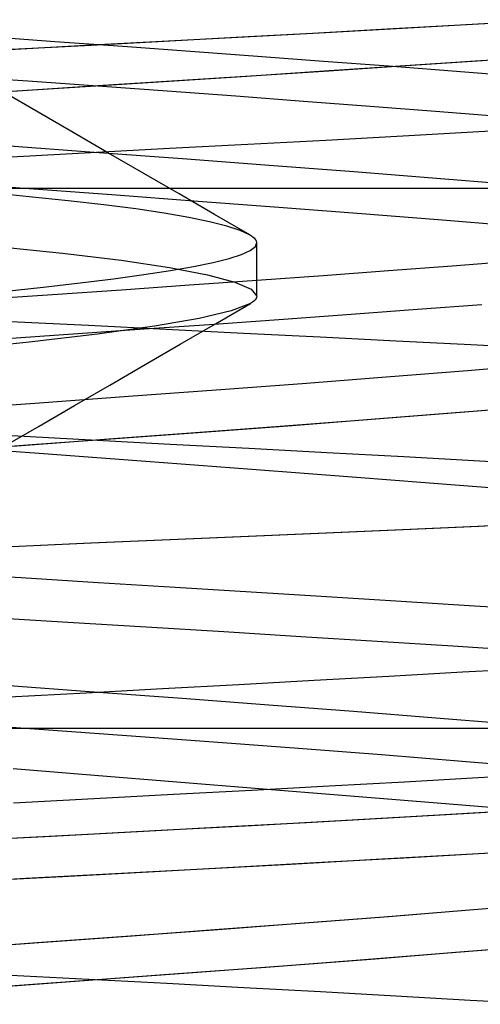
# Model space of a CAD drawing. Header units: millimetres. Extents: x 0 to 93, y -1.2 to 50.
# Tile 77 of 140: x 85.7 to 86.1, y 1.5 to 2.5. Entities that reach past the tile are written whole.
import ezdxf

# ---------------------------------------------------------------- set-up
doc = ezdxf.new("R2010")
doc.units = ezdxf.units.MM
doc.layers.add('MAIN-1', color=7, linetype='Continuous')
doc.layers.add('MAIN-2', color=7, linetype='Continuous')

msp = doc.modelspace()

# ---------------------------------------------------------------- linework, layer by layer
at = {"layer": 'MAIN-1'}
for p, q in [((86.17488, 2.35615), (86.10611, 2.35223)), ((85.96452, 2.34448), (85.89231, 2.34063)), ((86.0359, 2.34834), (85.96452, 2.34448)), ((86.10611, 2.35223), (86.0359, 2.34834)), ((85.81956, 2.33679), (85.74651, 2.33293)), ((85.89231, 2.34063), (85.81956, 2.33679)), ((85.74651, 2.33293), (85.67328, 2.32905)), ((86.09563, 2.13134), (86.16811, 2.13734)), ((86.02032, 2.12534), (86.09563, 2.13134)), ((85.86284, 2.11333), (85.94257, 2.11934)), ((85.94257, 2.11934), (86.02032, 2.12534)), ((85.69929, 2.10133), (85.78158, 2.10733)), ((85.78158, 2.10733), (85.86284, 2.11333)), ((85.61643, 2.09533), (85.69929, 2.10133)), ((86.08466, 2.09225), (86.15658, 2.09817)), ((86.01015, 2.08634), (86.08466, 2.09225)), ((85.85435, 2.0745), (85.93323, 2.08042)), ((85.93323, 2.08042), (86.01015, 2.08634)), ((85.77399, 2.06857), (85.85435, 2.0745)), ((85.61013, 2.05667), (85.69247, 2.06263)), ((85.69247, 2.06263), (85.77399, 2.06857)), ((86.15824, 1.85543), (86.09122, 1.85164)), ((85.95381, 1.84394), (85.88383, 1.84007)), ((86.02302, 1.84781), (85.95381, 1.84394)), ((86.09122, 1.85164), (86.02302, 1.84781)), ((85.81329, 1.83623), (85.74236, 1.83243)), ((85.88383, 1.84007), (85.81329, 1.83623)), ((85.74236, 1.83243), (85.67122, 1.82864)), ((86.09768, 1.6315), (86.16989, 1.63747)), ((85.94518, 1.61954), (86.02262, 1.62552)), ((86.02262, 1.62552), (86.09768, 1.6315)), ((85.8658, 1.61356), (85.94518, 1.61954)), ((85.70307, 1.60161), (85.78494, 1.60759)), ((85.78494, 1.60759), (85.8658, 1.61356)), ((85.62065, 1.59563), (85.70307, 1.60161)), ((86.06577, 1.59073), (86.14021, 1.59678)), ((85.98848, 1.58466), (86.06577, 1.59073)), ((85.8273, 1.57251), (85.90878, 1.57858)), ((85.90878, 1.57858), (85.98848, 1.58466)), ((85.74471, 1.56644), (85.8273, 1.57251)), ((85.66151, 1.56039), (85.74471, 1.56644))]:
    msp.add_line(p, q, dxfattribs=at)
at = {"layer": 'MAIN-2'}
for p, q in [((86.08939, 2.45145), (86.15634, 2.45524)), ((86.10538, 2.45235), (86.1743, 2.45627)), ((85.95261, 2.44389), (86.02143, 2.44766)), ((85.96433, 2.44453), (86.03533, 2.44843)), ((86.02143, 2.44766), (86.08939, 2.45145)), ((86.03533, 2.44843), (86.10538, 2.45235)), ((85.71357, 2.4359), (85.65049, 2.44044)), ((85.71357, 2.4359), (85.65049, 2.44044)), ((85.77653, 2.43136), (85.71357, 2.4359)), ((85.77653, 2.43136), (85.71357, 2.4359)), ((85.74215, 2.43253), (85.81284, 2.43633)), ((85.74696, 2.43279), (85.82, 2.43671)), ((85.81284, 2.43633), (85.88303, 2.44011)), ((85.82, 2.43671), (85.89252, 2.44062)), ((85.88303, 2.44011), (85.95261, 2.44389)), ((85.89252, 2.44062), (85.96433, 2.44453)), ((85.67114, 2.42872), (85.74215, 2.43253)), ((85.67355, 2.42885), (85.74696, 2.43279)), ((85.83913, 2.4268), (85.77653, 2.43136)), ((85.83913, 2.4268), (85.77653, 2.43136)), ((85.90117, 2.42223), (85.83913, 2.4268)), ((85.90117, 2.42223), (85.83913, 2.4268)), ((85.96238, 2.41766), (85.90117, 2.42223)), ((85.96238, 2.41766), (85.90117, 2.42223)), ((86.02255, 2.41308), (85.96238, 2.41766)), ((86.02255, 2.41308), (85.96238, 2.41766)), ((86.10322, 2.41776), (86.03347, 2.41309)), ((86.1095, 2.41818), (86.03893, 2.41346)), ((86.17188, 2.42241), (86.10322, 2.41776)), ((85.96281, 2.40843), (85.89133, 2.40376)), ((85.96741, 2.40873), (85.89506, 2.404)), ((86.03347, 2.41309), (85.96281, 2.40843)), ((86.03893, 2.41346), (85.96741, 2.40873)), ((86.08143, 2.4085), (86.02255, 2.41308)), ((86.08143, 2.4085), (86.02255, 2.41308)), ((86.13882, 2.40392), (86.08143, 2.4085)), ((86.13882, 2.40392), (86.08143, 2.4085)), ((85.62335, 2.40426), (85.68839, 2.39959)), ((85.62335, 2.40426), (85.68839, 2.39959)), ((85.68839, 2.39959), (85.75318, 2.39492)), ((85.68839, 2.39959), (85.75318, 2.39492)), ((85.82198, 2.39928), (85.7483, 2.39455)), ((85.89133, 2.40376), (85.81915, 2.39909)), ((85.89506, 2.404), (85.82198, 2.39928)), ((85.74641, 2.39443), (85.67329, 2.38975)), ((85.7483, 2.39455), (85.67424, 2.38981)), ((85.81915, 2.39909), (85.74641, 2.39443)), ((85.75318, 2.39492), (85.81751, 2.39026)), ((85.75318, 2.39492), (85.81751, 2.39026)), ((85.81751, 2.39026), (85.88118, 2.38559)), ((85.81751, 2.39026), (85.88118, 2.38559)), ((85.69783, 2.37074), (85.66508, 2.38977)), ((85.88118, 2.38559), (85.94396, 2.38092)), ((85.88118, 2.38559), (85.94396, 2.38092)), ((85.94396, 2.38092), (86.00565, 2.37626)), ((85.94396, 2.38092), (86.00565, 2.37626)), ((86.00565, 2.37626), (86.06599, 2.37159)), ((86.00565, 2.37626), (86.06599, 2.37159)), ((85.73055, 2.35173), (85.69783, 2.37074)), ((86.06599, 2.37159), (86.1248, 2.36693)), ((86.06599, 2.37159), (86.1248, 2.36693)), ((86.17488, 2.35615), (86.10611, 2.35223)), ((85.76328, 2.33272), (85.73055, 2.35173)), ((85.96452, 2.34448), (85.89231, 2.34063)), ((86.0359, 2.34834), (85.96452, 2.34448)), ((86.10611, 2.35223), (86.0359, 2.34834)), ((85.74995, 2.33326), (85.66737, 2.33926)), ((85.74995, 2.33326), (85.66737, 2.33926)), ((85.81956, 2.33679), (85.74651, 2.33293)), ((85.89231, 2.34063), (85.81956, 2.33679)), ((85.74651, 2.33293), (85.67328, 2.32905)), ((85.83167, 2.32725), (85.74995, 2.33326)), ((85.83167, 2.32725), (85.74995, 2.33326)), ((85.79594, 2.31375), (85.76328, 2.33272)), ((85.91205, 2.32125), (85.83167, 2.32725)), ((85.91205, 2.32125), (85.83167, 2.32725)), ((85.9906, 2.31525), (85.91205, 2.32125)), ((85.9906, 2.31525), (85.91205, 2.32125)), ((85.82863, 2.29478), (85.79594, 2.31375)), ((86.06689, 2.30924), (85.9906, 2.31525)), ((86.06689, 2.30924), (85.9906, 2.31525)), ((86.14054, 2.30324), (86.06689, 2.30924)), ((86.14054, 2.30324), (86.06689, 2.30924)), ((86.84755, 2.3), (85.6, 2.3)), ((85.6853, 2.29976), (85.60395, 2.30565)), ((85.6853, 2.29976), (85.60395, 2.30565)), ((85.76624, 2.29386), (85.6853, 2.29976)), ((85.76624, 2.29386), (85.6853, 2.29976)), ((85.68963, 2.29229), (85.65025, 2.29609)), ((85.72582, 2.28851), (85.68963, 2.29229)), ((85.84631, 2.28797), (85.76624, 2.29386)), ((85.84631, 2.28797), (85.76624, 2.29386)), ((85.86131, 2.27581), (85.82863, 2.29478)), ((85.75876, 2.28472), (85.72582, 2.28851)), ((85.78838, 2.28089), (85.75876, 2.28472)), ((85.81464, 2.27702), (85.78838, 2.28089)), ((85.92496, 2.28207), (85.84631, 2.28797)), ((85.92496, 2.28207), (85.84631, 2.28797)), ((86.0017, 2.27618), (85.92496, 2.28207)), ((86.0017, 2.27618), (85.92496, 2.28207)), ((85.83749, 2.27309), (85.81464, 2.27702)), ((85.85686, 2.26911), (85.83749, 2.27309)), ((85.894, 2.25684), (85.86131, 2.27581)), ((86.0764, 2.27028), (86.0017, 2.27618)), ((86.0764, 2.27028), (86.0017, 2.27618)), ((85.87273, 2.26507), (85.85686, 2.26911)), ((85.88506, 2.26103), (85.87273, 2.26507)), ((86.14906, 2.26433), (86.0764, 2.27028)), ((86.14906, 2.26433), (86.0764, 2.27028)), ((85.89381, 2.25699), (85.88506, 2.26103)), ((85.89573, 2.25579), (85.89381, 2.25699)), ((85.89733, 2.25459), (85.89573, 2.25579)), ((85.89861, 2.2534), (85.89733, 2.25459)), ((85.89956, 2.2522), (85.89861, 2.2534)), ((85.65723, 2.24644), (85.72057, 2.24002)), ((85.89452, 2.24229), (85.89921, 2.24604)), ((85.89921, 2.24604), (85.90048, 2.24984)), ((85.90018, 2.25102), (85.89956, 2.2522)), ((85.90048, 2.24984), (85.90018, 2.25102)), ((85.9005, 2.20029), (85.9005, 2.24929)), ((85.72057, 2.24002), (85.77486, 2.23346)), ((85.86008, 2.23123), (85.87492, 2.23491)), ((85.87492, 2.23491), (85.88642, 2.23858)), ((85.88642, 2.23858), (85.89452, 2.24229)), ((85.77486, 2.23346), (85.81973, 2.22677)), ((85.81973, 2.22677), (85.85487, 2.22)), ((85.82045, 2.22382), (85.84191, 2.22754)), ((85.84191, 2.22754), (85.86008, 2.23123)), ((86.02248, 2.22376), (86.08158, 2.22821)), ((86.02248, 2.22376), (86.08158, 2.22821)), ((86.08158, 2.22821), (86.13895, 2.23266)), ((86.08158, 2.22821), (86.13895, 2.23266)), ((85.76787, 2.21623), (85.79575, 2.22005)), ((85.79575, 2.22005), (85.82045, 2.22382)), ((85.85487, 2.22), (85.88013, 2.21324)), ((85.90064, 2.21489), (85.96206, 2.21931)), ((85.90064, 2.21489), (85.96206, 2.21931)), ((85.96206, 2.21931), (86.02248, 2.22376)), ((85.96206, 2.21931), (86.02248, 2.22376)), ((85.66556, 2.20448), (85.70271, 2.20843)), ((85.70271, 2.20843), (85.73683, 2.21235)), ((85.73683, 2.21235), (85.76787, 2.21623)), ((85.77518, 2.20607), (85.83834, 2.21048)), ((85.77518, 2.20607), (85.83834, 2.21048)), ((85.83834, 2.21048), (85.90064, 2.21489)), ((85.83834, 2.21048), (85.90064, 2.21489)), ((85.88013, 2.21324), (85.89539, 2.2066)), ((85.64655, 2.19723), (85.71119, 2.20166)), ((85.64655, 2.19723), (85.71119, 2.20166)), ((85.71119, 2.20166), (85.77518, 2.20607)), ((85.71119, 2.20166), (85.77518, 2.20607)), ((85.89539, 2.2066), (85.9005, 2.2001)), ((85.90034, 2.19896), (85.89985, 2.19782)), ((85.9005, 2.2001), (85.90034, 2.19896)), ((85.86217, 2.17449), (85.89474, 2.19338)), ((85.89468, 2.19331), (85.87688, 2.18641)), ((85.89645, 2.19443), (85.89468, 2.19331)), ((85.89791, 2.19556), (85.89645, 2.19443)), ((85.89904, 2.19669), (85.89791, 2.19556)), ((85.89985, 2.19782), (85.89904, 2.19669)), ((86.10893, 2.19219), (86.04929, 2.18764)), ((86.10893, 2.19219), (86.04929, 2.18764)), ((85.87688, 2.18641), (85.84721, 2.17939)), ((85.98803, 2.18309), (85.92522, 2.17853)), ((85.98803, 2.18309), (85.92522, 2.17853)), ((86.04929, 2.18764), (85.98803, 2.18309)), ((86.04929, 2.18764), (85.98803, 2.18309)), ((85.67239, 2.17669), (85.74468, 2.17312)), ((85.67239, 2.17669), (85.74468, 2.17312)), ((85.74468, 2.17312), (85.81672, 2.16955)), ((85.74468, 2.17312), (85.81672, 2.16955)), ((85.80584, 2.17219), (85.75301, 2.16483)), ((85.86115, 2.17396), (85.79614, 2.16941)), ((85.86115, 2.17396), (85.79614, 2.16941)), ((85.84721, 2.17939), (85.80584, 2.17219)), ((85.82961, 2.1556), (85.86217, 2.17449)), ((85.92522, 2.17853), (85.86115, 2.17396)), ((85.92522, 2.17853), (85.86115, 2.17396)), ((85.73051, 2.16486), (85.66442, 2.16033)), ((85.73051, 2.16486), (85.66442, 2.16033)), ((85.75301, 2.16483), (85.68955, 2.15746)), ((85.79614, 2.16941), (85.73051, 2.16486)), ((85.79614, 2.16941), (85.73051, 2.16486)), ((85.81672, 2.16955), (85.88833, 2.16599)), ((85.81672, 2.16955), (85.88833, 2.16599)), ((85.88833, 2.16599), (85.95934, 2.16243)), ((85.88833, 2.16599), (85.95934, 2.16243)), ((85.95934, 2.16243), (86.02956, 2.15888)), ((85.95934, 2.16243), (86.02956, 2.15888)), ((85.68955, 2.15746), (85.61632, 2.15024)), ((85.79702, 2.1367), (85.82961, 2.1556)), ((86.02956, 2.15888), (86.09881, 2.15536)), ((86.02956, 2.15888), (86.09881, 2.15536)), ((86.09881, 2.15536), (86.16685, 2.15186)), ((86.09881, 2.15536), (86.16685, 2.15186)), ((85.76443, 2.11779), (85.79702, 2.1367)), ((86.09563, 2.13134), (86.16811, 2.13734)), ((86.02032, 2.12534), (86.09563, 2.13134)), ((85.73171, 2.0988), (85.76443, 2.11779)), ((85.86284, 2.11333), (85.94257, 2.11934)), ((85.94257, 2.11934), (86.02032, 2.12534)), ((85.69929, 2.10133), (85.78158, 2.10733)), ((85.78158, 2.10733), (85.86284, 2.11333)), ((85.61643, 2.09533), (85.69929, 2.10133)), ((85.69899, 2.0798), (85.73171, 2.0988)), ((85.99901, 2.08547), (86.07344, 2.09135)), ((86.07344, 2.09135), (86.14532, 2.09722)), ((85.92225, 2.07959), (85.99901, 2.08547)), ((85.66624, 2.06078), (85.69899, 2.0798)), ((85.67352, 2.07097), (85.747, 2.06703)), ((85.67352, 2.07097), (85.747, 2.06703)), ((85.76359, 2.06781), (85.84363, 2.0737)), ((85.84363, 2.0737), (85.92225, 2.07959)), ((85.6, 2.06197), (85.69904, 2.05466)), ((85.6, 2.06197), (85.69904, 2.05466)), ((85.60053, 2.05598), (85.68245, 2.06191)), ((85.68245, 2.06191), (85.76359, 2.06781)), ((85.747, 2.06703), (85.82027, 2.06311)), ((85.747, 2.06703), (85.82027, 2.06311)), ((85.82027, 2.06311), (85.89316, 2.05923)), ((85.82027, 2.06311), (85.89316, 2.05923)), ((85.69904, 2.05466), (85.79783, 2.04731)), ((85.69904, 2.05466), (85.79783, 2.04731)), ((85.89316, 2.05923), (85.96545, 2.05538)), ((85.89316, 2.05923), (85.96545, 2.05538)), ((85.96545, 2.05538), (86.03687, 2.05153)), ((85.96545, 2.05538), (86.03687, 2.05153)), ((85.79783, 2.04731), (85.89597, 2.03993)), ((85.79783, 2.04731), (85.89597, 2.03993)), ((86.03687, 2.05153), (86.10716, 2.04765)), ((86.03687, 2.05153), (86.10716, 2.04765)), ((86.10716, 2.04765), (86.17608, 2.04372)), ((86.10716, 2.04765), (86.17608, 2.04372)), ((85.89597, 2.03993), (85.99301, 2.03252)), ((85.89597, 2.03993), (85.99301, 2.03252)), ((85.99301, 2.03252), (86.08842, 2.02508)), ((85.99301, 2.03252), (86.08842, 2.02508)), ((86.08842, 2.02508), (86.1817, 2.0176)), ((86.08842, 2.02508), (86.1817, 2.0176)), ((86.17405, 1.98995), (86.10537, 1.98679)), ((86.17507, 1.98999), (86.10629, 1.98683)), ((85.96438, 1.98052), (85.89249, 1.9774)), ((85.96505, 1.98055), (85.89303, 1.97742)), ((86.03541, 1.98365), (85.96438, 1.98052)), ((86.0362, 1.98369), (85.96505, 1.98055)), ((86.10537, 1.98679), (86.03541, 1.98365)), ((86.10629, 1.98683), (86.0362, 1.98369)), ((85.74687, 1.97115), (85.67351, 1.96803)), ((85.74715, 1.97116), (85.67365, 1.96804)), ((85.81992, 1.97427), (85.74687, 1.97115)), ((85.82033, 1.97429), (85.74715, 1.97116)), ((85.89249, 1.9774), (85.81992, 1.97427)), ((85.89303, 1.97742), (85.82033, 1.97429)), ((85.68217, 1.93902), (85.61083, 1.9434)), ((85.68217, 1.93902), (85.61083, 1.9434)), ((85.75362, 1.93465), (85.68217, 1.93902)), ((85.75362, 1.93465), (85.68217, 1.93902)), ((85.82481, 1.93028), (85.75362, 1.93465)), ((85.82481, 1.93028), (85.75362, 1.93465)), ((85.89539, 1.92594), (85.82481, 1.93028)), ((85.89539, 1.92594), (85.82481, 1.93028)), ((85.96518, 1.9216), (85.89539, 1.92594)), ((85.96518, 1.9216), (85.89539, 1.92594)), ((86.03415, 1.91727), (85.96518, 1.9216)), ((86.03415, 1.91727), (85.96518, 1.9216)), ((86.10229, 1.91293), (86.03415, 1.91727)), ((86.10229, 1.91293), (86.03415, 1.91727)), ((86.16945, 1.90858), (86.10229, 1.91293)), ((86.16945, 1.90858), (86.10229, 1.91293)), ((85.65272, 1.90271), (85.72552, 1.89825)), ((85.65272, 1.90271), (85.72552, 1.89825)), ((85.72552, 1.89825), (85.79795, 1.89381)), ((85.72552, 1.89825), (85.79795, 1.89381)), ((85.79795, 1.89381), (85.86986, 1.88939)), ((85.79795, 1.89381), (85.86986, 1.88939)), ((85.86986, 1.88939), (85.94123, 1.88497)), ((85.86986, 1.88939), (85.94123, 1.88497)), ((85.94123, 1.88497), (86.01205, 1.88054)), ((85.94123, 1.88497), (86.01205, 1.88054)), ((86.01205, 1.88054), (86.08211, 1.8761)), ((86.01205, 1.88054), (86.08211, 1.8761)), ((86.08211, 1.8761), (86.15105, 1.87166)), ((86.08211, 1.8761), (86.15105, 1.87166)), ((86.15824, 1.85543), (86.09122, 1.85164)), ((85.95381, 1.84394), (85.88383, 1.84007)), ((86.02302, 1.84781), (85.95381, 1.84394)), ((86.09122, 1.85164), (86.02302, 1.84781)), ((85.74968, 1.83327), (85.6672, 1.83928)), ((85.74968, 1.83327), (85.6672, 1.83928)), ((85.81329, 1.83623), (85.74236, 1.83243)), ((85.88383, 1.84007), (85.81329, 1.83623)), ((85.74236, 1.83243), (85.67122, 1.82864)), ((85.83128, 1.82727), (85.74968, 1.83327)), ((85.83128, 1.82727), (85.74968, 1.83327)), ((85.91158, 1.82127), (85.83128, 1.82727)), ((85.91158, 1.82127), (85.83128, 1.82727)), ((85.99013, 1.81527), (85.91158, 1.82127)), ((85.99013, 1.81527), (85.91158, 1.82127)), ((86.0665, 1.80927), (85.99013, 1.81527)), ((86.0665, 1.80927), (85.99013, 1.81527)), ((86.14027, 1.80327), (86.0665, 1.80927)), ((86.14027, 1.80327), (86.0665, 1.80927)), ((85.6, 1.8), (86.78513, 1.8)), ((85.6, 1.8), (86.78513, 1.8)), ((85.69901, 1.79876), (85.61708, 1.8047)), ((85.69901, 1.79876), (85.61708, 1.8047)), ((85.78026, 1.79283), (85.69901, 1.79876)), ((85.78026, 1.79283), (85.69901, 1.79876)), ((85.86047, 1.7869), (85.78026, 1.79283)), ((85.86047, 1.7869), (85.78026, 1.79283)), ((85.93924, 1.78097), (85.86047, 1.7869)), ((85.93924, 1.78097), (85.86047, 1.7869)), ((86.01611, 1.77505), (85.93924, 1.78097)), ((86.01611, 1.77505), (85.93924, 1.78097)), ((86.09075, 1.76912), (86.01611, 1.77505)), ((86.09075, 1.76912), (86.01611, 1.77505)), ((85.67474, 1.76245), (85.75026, 1.75625)), ((85.67474, 1.76245), (85.75026, 1.75625)), ((86.16286, 1.76318), (86.09075, 1.76912)), ((86.16286, 1.76318), (86.09075, 1.76912)), ((85.75026, 1.75625), (85.82636, 1.75006)), ((85.75026, 1.75625), (85.82636, 1.75006)), ((86.03745, 1.75028), (86.10573, 1.75411)), ((86.03745, 1.75028), (86.10573, 1.75411)), ((86.10573, 1.75411), (86.17245, 1.75791)), ((86.10573, 1.75411), (86.17245, 1.75791)), ((85.82346, 1.7386), (85.8961, 1.74251)), ((85.82346, 1.7386), (85.8961, 1.74251)), ((85.82636, 1.75006), (85.90284, 1.74388)), ((85.82636, 1.75006), (85.90284, 1.74388)), ((85.8961, 1.74251), (85.9675, 1.74641)), ((85.8961, 1.74251), (85.9675, 1.74641)), ((85.90284, 1.74388), (85.97953, 1.73771)), ((85.90284, 1.74388), (85.97953, 1.73771)), ((85.9675, 1.74641), (86.03745, 1.75028)), ((85.9675, 1.74641), (86.03745, 1.75028)), ((85.67527, 1.73074), (85.7498, 1.73468)), ((85.67527, 1.73074), (85.7498, 1.73468)), ((85.7498, 1.73468), (85.82346, 1.7386)), ((85.7498, 1.73468), (85.82346, 1.7386)), ((85.97953, 1.73771), (86.05627, 1.73154)), ((85.97953, 1.73771), (86.05627, 1.73154)), ((86.05627, 1.73154), (86.13289, 1.72539)), ((86.05627, 1.73154), (86.13289, 1.72539)), ((86.09727, 1.72113), (86.17051, 1.72543)), ((85.94626, 1.7126), (86.02238, 1.71685)), ((85.97253, 1.71405), (86.04813, 1.71831)), ((86.02238, 1.71685), (86.09727, 1.72113)), ((86.04813, 1.71831), (86.12237, 1.72259)), ((85.79015, 1.70411), (85.86889, 1.70835)), ((85.81762, 1.70558), (85.89574, 1.70982)), ((85.86889, 1.70835), (85.94626, 1.7126)), ((85.89574, 1.70982), (85.97253, 1.71405)), ((85.62861, 1.69556), (85.70995, 1.69984)), ((85.6572, 1.69706), (85.73807, 1.70133)), ((85.70995, 1.69984), (85.79015, 1.70411)), ((85.73807, 1.70133), (85.81762, 1.70558)), ((86.03688, 1.67955), (85.96093, 1.67529)), ((86.08929, 1.68255), (86.01126, 1.6781)), ((86.11133, 1.68383), (86.03688, 1.67955)), ((86.16541, 1.687), (86.08929, 1.68255)), ((85.88379, 1.67104), (85.80562, 1.66681)), ((85.93174, 1.67367), (85.851, 1.66926)), ((85.96093, 1.67529), (85.88379, 1.67104)), ((86.01126, 1.6781), (85.93174, 1.67367)), ((85.68652, 1.66048), (85.6031, 1.6561)), ((85.72655, 1.6626), (85.64674, 1.65839)), ((85.76921, 1.66487), (85.68652, 1.66048)), ((85.80562, 1.66681), (85.72655, 1.6626)), ((85.851, 1.66926), (85.76921, 1.66487)), ((86.09376, 1.63118), (86.16642, 1.63718)), ((85.94036, 1.61918), (86.01825, 1.62518)), ((86.01825, 1.62518), (86.09376, 1.63118)), ((85.86055, 1.61317), (85.94036, 1.61918)), ((85.69703, 1.60117), (85.77928, 1.60717)), ((85.77928, 1.60717), (85.86055, 1.61317)), ((85.61424, 1.59517), (85.69703, 1.60117)), ((86.08474, 1.59225), (86.15659, 1.59815)), ((86.0101, 1.58634), (86.08474, 1.59225)), ((85.85407, 1.57449), (85.93303, 1.58042)), ((85.93303, 1.58042), (86.0101, 1.58634)), ((85.67265, 1.57114), (85.74507, 1.56735)), ((85.67265, 1.57114), (85.74507, 1.56735)), ((85.77387, 1.56857), (85.85407, 1.57449)), ((85.61167, 1.55678), (85.69294, 1.56267)), ((85.69294, 1.56267), (85.77387, 1.56857)), ((85.74507, 1.56735), (85.81711, 1.56353)), ((85.74507, 1.56735), (85.81711, 1.56353)), ((85.81711, 1.56353), (85.88861, 1.55968)), ((85.81711, 1.56353), (85.88861, 1.55968)), ((85.88861, 1.55968), (85.95942, 1.55579)), ((85.88861, 1.55968), (85.95942, 1.55579)), ((85.95942, 1.55579), (86.02936, 1.55188)), ((85.95942, 1.55579), (86.02936, 1.55188)), ((86.02936, 1.55188), (86.09827, 1.54796)), ((86.02936, 1.55188), (86.09827, 1.54796)), ((86.09827, 1.54796), (86.16597, 1.54406)), ((86.09827, 1.54796), (86.16597, 1.54406))]:
    msp.add_line(p, q, dxfattribs=at)

doc.saveas('drawing.dxf')
